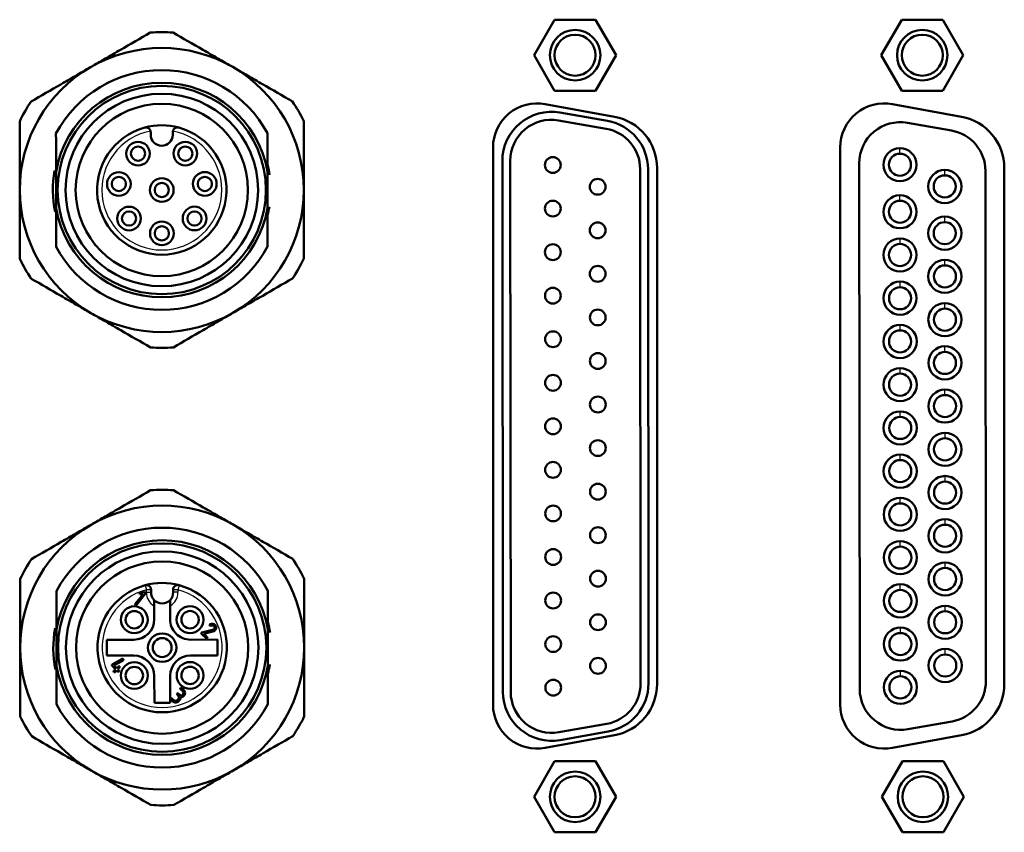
# Model space of a CAD drawing. Header units: millimetres. Extents: x 184 to 991, y 149 to 762.
# Tile 21 of 26: x 273 to 304, y 513 to 539. Entities that reach past the tile are written whole.
import ezdxf

# ---------------------------------------------------------------- set-up
doc = ezdxf.new("R2010")
doc.units = ezdxf.units.MM
doc.layers.add('1', color=7, linetype='Continuous', true_color=0xffffff)

msp = doc.modelspace()

# ---------------------------------------------------------------- linework, layer by layer
at = {"layer": '1', "color": 4, "linetype": 'Continuous', "lineweight": 50}
for p, q in [((290.1898, 538.6991), (289.5402, 537.5741)), ((291.4888, 538.6991), (290.1898, 538.6991)), ((292.1383, 537.5741), (291.4888, 538.6991)), ((301.1898, 538.6991), (300.5402, 537.5741)), ((302.4888, 538.6991), (301.1898, 538.6991)), ((303.1383, 537.5741), (302.4888, 538.6991)), ((289.5402, 537.5741), (290.1898, 536.4491)), ((291.4888, 536.4491), (292.1383, 537.5741)), ((300.5402, 537.5741), (301.1898, 536.4491)), ((302.4888, 536.4491), (303.1383, 537.5741)), ((290.1898, 536.4491), (291.4888, 536.4491)), ((301.1898, 536.4491), (302.4888, 536.4491)), ((289.8928, 536.026), (292.088, 535.6218)), ((303.088, 535.6218), (300.8928, 536.026)), ((290.3526, 535.7551), (291.8678, 535.4894)), ((291.8246, 535.2431), (290.3094, 535.5089)), ((301.367, 535.4314), (302.7672, 535.1858)), ((277.3915, 535.1349), (277.3916, 535.0514)), ((278.0916, 535.052), (278.0915, 535.1355)), ((277.7414, 534.7022), (277.7424, 534.7022)), ((288.2393, 516.9991), (288.2393, 534.6491)), ((299.2393, 534.6491), (299.2393, 516.9991)), ((288.5501, 517.397), (288.5348, 534.227)), ((288.7848, 534.2272), (288.8001, 517.3972)), ((299.8575, 517.4948), (299.8424, 534.1498)), ((292.9149, 517.6681), (292.9001, 533.9638)), ((293.1501, 533.9641), (293.1649, 517.6683)), ((293.4393, 533.9991), (293.4393, 517.6491)), ((303.8426, 533.9066), (303.8573, 517.7453)), ((304.4393, 517.6491), (304.4393, 533.9991)), ((276.9077, 520.1978), (277.1522, 520.5004)), ((277.231, 520.5151), (276.9481, 520.1651)), ((277.0632, 520.5438), (277.2034, 520.556)), ((277.1522, 520.5004), (277.0695, 520.4937)), ((277.4047, 520.6349), (277.4047, 520.5528)), ((278.1041, 520.5534), (278.104, 520.6357)), ((277.5055, 519.702), (277.5051, 520.12)), ((278.0055, 519.7024), (278.0051, 520.1209)), ((279.1464, 519.0975), (279.0048, 519.2388)), ((279.0175, 519.2812), (279.3548, 519.3602)), ((279.3616, 519.3104), (279.0717, 519.2428)), ((279.0717, 519.2428), (279.1818, 519.1329)), ((276.8561, 519.0514), (276.0061, 519.0506)), ((276.0066, 518.5506), (276.0061, 519.0506)), ((279.5061, 519.0538), (278.6561, 519.053)), ((279.5066, 518.5538), (279.5061, 519.0538)), ((276.8566, 518.5514), (276.0066, 518.5506)), ((279.5066, 518.5538), (278.6566, 518.553)), ((276.2785, 518.1173), (276.1683, 518.2273)), ((276.1726, 518.268), (276.4932, 518.4419)), ((276.5185, 518.3968), (276.2277, 518.2387)), ((276.2277, 518.2387), (276.3139, 518.1527)), ((276.3139, 518.1527), (276.3668, 518.2058)), ((276.2255, 518.0642), (276.2785, 518.1173)), ((276.3153, 518.0806), (276.2623, 518.0275)), ((276.3517, 518.0442), (276.3153, 518.0806)), ((276.4036, 518.1691), (276.3507, 518.116)), ((276.3507, 518.116), (276.3871, 518.0796)), ((277.5079, 517.052), (277.5072, 517.902)), ((278.0079, 517.0524), (278.0072, 517.9024)), ((278.2324, 517.3107), (278.2676, 517.2754)), ((278.303, 517.3109), (278.2677, 517.3461)), ((278.3382, 517.4876), (278.409, 517.417)), ((278.4443, 517.4525), (278.3736, 517.523)), ((277.5079, 517.052), (278.0079, 517.0524)), ((278.0204, 517.1692), (278.0911, 517.0986)), ((278.1265, 517.134), (278.0558, 517.2046)), ((278.2677, 517.1694), (278.2325, 517.1341)), ((278.2679, 517.0988), (278.3032, 517.134)), ((290.327, 516.1184), (291.8418, 516.3869)), ((302.7842, 516.4641), (301.3844, 516.2159)), ((292.088, 516.0264), (289.8928, 515.6222)), ((291.8854, 516.1407), (290.3707, 515.8722)), ((300.8928, 515.6222), (303.088, 516.0264)), ((290.1898, 515.1991), (289.5402, 514.0741)), ((291.4888, 515.1991), (290.1898, 515.1991)), ((292.1383, 514.0741), (291.4888, 515.1991)), ((301.2111, 515.1991), (300.5616, 514.0741)), ((302.5102, 515.1991), (301.2111, 515.1991)), ((303.1597, 514.0741), (302.5102, 515.1991)), ((289.5402, 514.0741), (290.1898, 512.9491)), ((291.4888, 512.9491), (292.1383, 514.0741)), ((300.5616, 514.0741), (301.2111, 512.9491)), ((302.5102, 512.9491), (303.1597, 514.0741)), ((290.1898, 512.9491), (291.4888, 512.9491)), ((301.2111, 512.9491), (302.5102, 512.9491))]:
    msp.add_line(p, q, dxfattribs=at)
at = {"layer": '1', "color": 87, "linetype": 'Continuous', "lineweight": 25}
for p, q in [((301.1321, 534.4535), (301.132, 534.6285)), ((302.5527, 533.7648), (302.5526, 533.9398)), ((301.1335, 532.9635), (301.1333, 533.1385)), ((302.5541, 532.2848), (302.5539, 532.4598)), ((301.1347, 531.5935), (301.1346, 531.7685)), ((302.5553, 530.9148), (302.5552, 531.0898)), ((301.136, 530.2235), (301.1358, 530.3985)), ((302.5566, 529.5448), (302.5564, 529.7198)), ((301.1372, 528.8535), (301.1371, 529.0285)), ((302.5578, 528.1748), (302.5577, 528.3498)), ((301.1385, 527.4835), (301.1383, 527.6585)), ((302.5591, 526.8048), (302.5589, 526.9798)), ((301.1397, 526.1135), (301.1395, 526.2885)), ((302.5603, 525.4348), (302.5602, 525.6098)), ((301.1409, 524.7435), (301.1408, 524.9185)), ((302.5616, 524.0648), (302.5614, 524.2398)), ((301.1422, 523.3735), (301.142, 523.5485)), ((302.5628, 522.6948), (302.5627, 522.8698)), ((301.1434, 522.0035), (301.1433, 522.1785)), ((302.5641, 521.3248), (302.5639, 521.4998)), ((277.2151, 520.7795), (277.2547, 520.6348)), ((278.2933, 520.7806), (278.254, 520.6359)), ((301.1447, 520.6335), (301.1445, 520.8085)), ((277.4047, 520.6349), (277.2547, 520.6348)), ((277.2548, 520.5526), (277.2547, 520.6348)), ((277.4047, 520.5528), (277.2548, 520.5526)), ((278.254, 520.6359), (278.104, 520.6357)), ((278.2541, 520.5535), (278.1041, 520.5534)), ((278.254, 520.6359), (278.2541, 520.5535)), ((302.5653, 519.9548), (302.5651, 520.1298)), ((301.1459, 519.2635), (301.1458, 519.4385)), ((302.5665, 518.5848), (302.5664, 518.7598)), ((301.1472, 517.8935), (301.147, 518.0685))]:
    msp.add_line(p, q, dxfattribs=at)
at = {"layer": '1', "color": 4, "linetype": 'Continuous', "lineweight": 50}
for centre, radius in [((290.8393, 537.5741), 0.8), ((290.8393, 537.5741), 0.65), ((301.8393, 537.5741), 0.8), ((301.8393, 537.5741), 0.65), ((277.7432, 533.3022), 3.3), ((277.7432, 533.3022), 3.05), ((277.7432, 533.3022), 2.7292), ((276.9916, 534.4545), 0.375), ((278.489, 534.4557), 0.375), ((276.9916, 534.4545), 0.225), ((278.489, 534.4557), 0.225), ((301.1324, 534.1035), 0.525), ((301.1324, 534.1035), 0.35), ((290.1324, 534.0935), 0.25), ((276.3831, 533.4935), 0.375), ((279.1067, 533.4952), 0.375), ((302.5531, 533.4148), 0.525), ((276.3831, 533.4935), 0.225), ((277.7432, 533.3022), 0.375), ((277.7432, 533.3022), 0.225), ((279.1067, 533.4952), 0.225), ((291.5531, 533.4048), 0.25), ((302.5531, 533.4148), 0.35), ((290.1337, 532.7135), 0.25), ((301.1338, 532.6135), 0.525), ((301.1338, 532.6135), 0.35), ((276.7063, 532.3992), 0.375), ((276.7063, 532.3992), 0.225), ((278.7813, 532.3995), 0.375), ((278.7813, 532.3995), 0.225), ((277.7458, 531.9287), 0.375), ((291.5543, 532.0248), 0.25), ((302.5544, 531.9348), 0.525), ((302.5544, 531.9348), 0.35), ((277.7458, 531.9287), 0.225), ((301.135, 531.2435), 0.525), ((290.135, 531.3335), 0.25), ((301.135, 531.2435), 0.35), ((302.5557, 530.5648), 0.525), ((291.5556, 530.6448), 0.25), ((302.5557, 530.5648), 0.35), ((301.1363, 529.8735), 0.525), ((290.1362, 529.9535), 0.25), ((301.1363, 529.8735), 0.35), ((291.5568, 529.2648), 0.25), ((302.5569, 529.1948), 0.525), ((302.5569, 529.1948), 0.35), ((290.1375, 528.5735), 0.25), ((301.1375, 528.5035), 0.525), ((301.1375, 528.5035), 0.35), ((302.5581, 527.8248), 0.525), ((291.5581, 527.8848), 0.25), ((302.5581, 527.8248), 0.35), ((301.1388, 527.1335), 0.525), ((290.1387, 527.1935), 0.25), ((301.1388, 527.1335), 0.35), ((302.5594, 526.4548), 0.525), ((291.5593, 526.5048), 0.25), ((302.5594, 526.4548), 0.35), ((290.14, 525.8135), 0.25), ((301.14, 525.7635), 0.525), ((301.14, 525.7635), 0.35), ((302.5606, 525.0848), 0.525), ((302.5606, 525.0848), 0.35), ((291.5606, 525.1248), 0.25), ((301.1413, 524.3935), 0.525), ((290.1412, 524.4335), 0.25), ((301.1413, 524.3935), 0.35), ((302.5619, 523.7148), 0.525), ((291.5619, 523.7448), 0.25), ((302.5619, 523.7148), 0.35), ((301.1425, 523.0235), 0.525), ((290.1425, 523.0535), 0.25), ((301.1425, 523.0235), 0.35), ((291.5631, 522.3648), 0.25), ((302.5631, 522.3448), 0.525), ((302.5631, 522.3448), 0.35), ((277.7563, 518.8022), 3.3), ((301.1438, 521.6535), 0.525), ((301.1438, 521.6535), 0.35), ((277.7563, 518.8022), 3.05), ((290.1437, 521.6735), 0.25), ((277.7563, 518.8022), 2.7292), ((302.5644, 520.9748), 0.525), ((302.5644, 520.9748), 0.35), ((291.5644, 520.9848), 0.25), ((301.145, 520.2835), 0.525), ((290.145, 520.2935), 0.25), ((301.145, 520.2835), 0.35), ((276.8717, 519.6853), 0.425), ((278.6394, 519.6869), 0.425), ((302.5656, 519.6048), 0.525), ((276.8717, 519.6853), 0.275), ((278.6394, 519.6869), 0.275), ((291.5656, 519.6048), 0.25), ((302.5656, 519.6048), 0.35), ((277.7563, 518.8022), 0.45), ((290.1462, 518.9135), 0.25), ((301.1463, 518.9135), 0.525), ((301.1463, 518.9135), 0.35), ((277.7563, 518.8022), 0.3), ((302.5669, 518.2348), 0.525), ((302.5669, 518.2348), 0.35), ((276.8733, 517.9175), 0.425), ((278.641, 517.9191), 0.425), ((291.5669, 518.2248), 0.25), ((276.8733, 517.9175), 0.275), ((278.641, 517.9191), 0.275), ((301.1475, 517.5435), 0.525), ((301.1475, 517.5435), 0.35), ((290.1475, 517.5335), 0.25), ((290.8393, 514.0741), 0.8), ((301.8606, 514.0741), 0.8), ((290.8393, 514.0741), 0.65), ((301.8606, 514.0741), 0.65)]:
    msp.add_circle(centre, radius, dxfattribs=at)
for centre, radius, start, end in [((277.7432, 533.3022), 5, 85.89402, 94.21015), ((277.7432, 533.3022), 4.5, 60.05209, 120.05209), ((277.7432, 533.3022), 4.5, 120.05209, 180.05209), ((277.7432, 533.3022), 3.8, 28.21867, 151.88551), ((277.7432, 533.3022), 4.5, 0.05209, 60.05209), ((277.7432, 533.3022), 3.4, 9.89031, 170.21386), ((277.7432, 533.3022), 5, 145.89402, 154.21015), ((277.7432, 533.3022), 5, 25.89402, 34.21015), ((289.6393, 534.6491), 1.4, 79.56906, 180), ((300.6393, 534.6491), 1.4, 79.56906, 180), ((290.0848, 534.2284), 1.55, 80.05209, 180.05209), ((290.0848, 534.2284), 1.3, 80.05209, 180.05209), ((291.6001, 533.9627), 1.55, 0.05209, 80.05209), ((291.7893, 533.9991), 1.65, 0, 79.56906), ((301.1424, 534.151), 1.3, 80.05209, 180.05209), ((302.7893, 533.9991), 1.65, 0, 79.56906), ((277.7432, 533.3022), 2.05, 105.30961, 74.79456), ((277.7432, 533.3022), 2.05, 74.79456, 105.30961), ((277.2415, 535.1348), 0.15, 0.05209, 13.04735), ((277.7411, 535.0517), 0.3495, 180.05209, 270.05209), ((277.7421, 535.0517), 0.3495, 270.05209, 0.05209), ((278.2415, 535.1357), 0.15, 167.05683, 180.05209), ((291.6001, 533.9627), 1.3, 0.05209, 80.05209), ((302.5426, 533.9054), 1.3, 0.05209, 80.05209), ((277.7432, 533.3022), 3.45, 169.74709, 191.63396), ((277.7432, 533.3022), 3.45, 8.02271, 13.47896), ((277.7432, 533.3022), 4.5, 180.05209, 240.05209), ((277.7432, 533.3022), 4.5, 300.05209, 0.05209), ((277.7432, 533.3022), 3.4, 189.89031, 350.21386), ((277.7432, 533.3022), 3.45, 346.00646, 351.08584), ((277.7432, 533.3022), 3.8, 208.21867, 331.88551), ((277.7432, 533.3022), 5, 205.89402, 214.21015), ((277.7432, 533.3022), 5, 325.89402, 334.21015), ((277.7432, 533.3022), 4.5, 240.05209, 300.05209), ((277.7432, 533.3022), 5, 265.89402, 274.21015), ((277.7563, 518.8022), 5, 85.89402, 94.21015), ((277.7563, 518.8022), 4.5, 60.05209, 120.05209), ((277.7563, 518.8022), 4.5, 120.05209, 180.05209), ((277.7563, 518.8022), 3.8, 28.21867, 151.88551), ((277.7563, 518.8022), 4.5, 0.05209, 60.05209), ((277.7563, 518.8022), 3.4, 9.89031, 170.21386), ((277.7563, 518.8022), 5, 145.89402, 154.21015), ((277.7563, 518.8022), 5, 25.89402, 34.21015), ((277.7563, 518.8022), 2.05, 105.30961, 74.81585), ((277.7563, 518.8022), 2.05, 74.81585, 105.30961), ((277.2547, 520.6348), 0.15, 0.05209, 105.30961), ((278.254, 520.6359), 0.15, 74.81585, 180.05209), ((277.7544, 520.5531), 0.3497, 180.05209, 224.49017), ((277.7544, 520.5531), 0.3497, 315.77365, 0.05209), ((277.7544, 520.5531), 0.3497, 224.49017, 315.77365), ((276.8555, 519.7014), 0.65, 270.05209, 0.05209), ((278.6555, 519.703), 0.65, 180.05209, 270.05209), ((277.7563, 518.8022), 3.45, 8.02271, 13.47896), ((277.7563, 518.8022), 3.45, 169.74709, 191.63396), ((277.7563, 518.8022), 4.5, 180.05209, 240.05209), ((276.8572, 517.9014), 0.65, 0.05209, 90.05209), ((278.6572, 517.903), 0.65, 90.05209, 180.05209), ((277.7563, 518.8022), 4.5, 300.05209, 0.05209), ((277.7563, 518.8022), 3.4, 189.89031, 350.21386), ((277.7563, 518.8022), 3.45, 346.00646, 351.08584), ((291.6149, 517.6669), 1.3, 280.05209, 0.05209), ((291.6149, 517.6669), 1.55, 280.05209, 0.05209), ((291.7893, 517.6491), 1.65, 280.43094, 0), ((302.5573, 517.7441), 1.3, 280.05209, 0.05209), ((302.7893, 517.6491), 1.65, 280.43094, 0), ((290.1001, 517.3984), 1.55, 180.05209, 280.05209), ((290.1001, 517.3984), 1.3, 180.05209, 280.05209), ((301.1575, 517.496), 1.3, 180.05209, 280.05209), ((277.7563, 518.8022), 3.8, 208.21867, 331.88551), ((289.6393, 516.9991), 1.4, 180, 280.43094), ((300.6393, 516.9991), 1.4, 180, 280.43094), ((277.7563, 518.8022), 5, 205.89402, 214.21015), ((277.7563, 518.8022), 5, 325.89402, 334.21015), ((277.7563, 518.8022), 4.5, 240.05209, 300.05209), ((277.7563, 518.8022), 5, 265.89402, 274.21015)]:
    msp.add_arc(centre, radius, start, end, dxfattribs=at)
at = {"layer": '1', "color": 87, "linetype": 'Continuous', "lineweight": 25}
for centre, radius, start, end in [((277.7432, 533.3022), 1.9, 100.78508, 79.31909), ((277.7563, 518.8022), 1.9, 105.30961, 74.81585), ((277.7544, 520.5531), 0.4997, 180.05209, 240.07463), ((277.7544, 520.5531), 0.4997, 300.11975, 0.05209)]:
    msp.add_arc(centre, radius, start, end, dxfattribs=at)
at = {"layer": '1', "color": 4, "linetype": 'Continuous', "lineweight": 50}
for points, knots in [([(275.4896, 537.1973), (275.6474, 537.2886), (275.8051, 537.3798), (276.12, 537.562), (276.2774, 537.653), (276.7489, 537.9259), (277.0627, 538.1074), (277.3761, 538.2887)], [0, 0, 0, 0, 0.25, 0.25, 0.5, 0.5, 1, 1, 1, 1]), ([(278.1012, 538.2894), (278.4148, 538.1086), (278.729, 537.9277), (279.201, 537.6557), (279.3585, 537.5649), (279.6738, 537.3833), (279.8317, 537.2924), (279.9896, 537.2014)], [0, 0, 0, 0, 0.5, 0.5, 0.75, 0.75, 1, 1, 1, 1]), ([(273.6032, 536.1058), (273.9165, 536.2871), (274.2303, 536.4687), (274.7019, 536.7415), (274.8592, 536.8325), (275.1742, 537.0148), (275.3318, 537.106), (275.4896, 537.1973)], [0, 0, 0, 0, 0.5, 0.5, 0.75, 0.75, 1, 1, 1, 1]), ([(279.9896, 537.2014), (280.1476, 537.1103), (280.3054, 537.0194), (280.6207, 536.8378), (280.7782, 536.747), (281.2503, 536.4751), (281.5644, 536.2941), (281.8781, 536.1133)], [0, 0, 0, 0, 0.25, 0.25, 0.5, 0.5, 1, 1, 1, 1]), ([(273.2432, 533.2981), (273.243, 533.4804), (273.2428, 533.6625), (273.2425, 534.0264), (273.2423, 534.2082), (273.2418, 534.753), (273.2415, 535.1155), (273.2412, 535.4776)], [0, 0, 0, 0, 0.25, 0.25, 0.5, 0.5, 1, 1, 1, 1]), ([(282.2412, 535.4857), (282.2415, 535.1237), (282.2418, 534.7612), (282.2423, 534.2164), (282.2425, 534.0346), (282.2428, 533.6707), (282.243, 533.4886), (282.2432, 533.3063)], [0, 0, 0, 0, 0.5, 0.5, 0.75, 0.75, 1, 1, 1, 1]), ([(274.3915, 535.0929), (274.3916, 534.9959), (274.3918, 534.8004), (274.392, 534.6009), (274.3923, 534.2984), (274.3924, 534.0923), (274.3926, 533.8801)], [0, 0, 0, 0, 0.25, 0.5, 0.5, 1, 1, 1, 1]), ([(277.3876, 535.1686), (277.3848, 535.1806), (277.3807, 535.1919), (277.374, 535.2051), (277.3726, 535.2078), (277.3696, 535.2128), (277.365, 535.2202), (277.3599, 535.227), (277.3528, 535.2355), (277.349, 535.2396), (277.3412, 535.247), (277.3332, 535.2538), (277.3249, 535.2596), (277.3164, 535.2649), (277.312, 535.2673), (277.2988, 535.2737), (277.29, 535.277), (277.2767, 535.2807), (277.2722, 535.2817), (277.2632, 535.2833), (277.2587, 535.2838), (277.2453, 535.285), (277.2364, 535.2849), (277.2233, 535.2837), (277.2168, 535.2828), (277.2104, 535.2815), (277.2061, 535.2806), (277.204, 535.28), (277.2019, 535.2795)], [0, 0, 0, 0, 0.125, 0.125, 0.15625, 0.15625, 0.1875, 0.25, 0.25, 0.3125, 0.3125, 0.375, 0.4375, 0.4375, 0.5, 0.5, 0.625, 0.625, 0.6875, 0.6875, 0.75, 0.75, 0.875, 0.875, 0.9375, 0.96875, 0.96875, 1, 1, 1, 1]), ([(278.2808, 535.2804), (278.2755, 535.2817), (278.2655, 535.2841), (278.2513, 535.2855), (278.2392, 535.2858), (278.2222, 535.2849), (278.2009, 535.281), (278.1736, 535.2705), (278.1487, 535.2549), (278.1276, 535.2346), (278.1124, 535.2132), (278.1016, 535.1918), (278.0974, 535.1767), (278.0953, 535.1693)], [0, 0, 0, 0, 0.0786485, 0.1465259, 0.2036272, 0.2499633, 0.3843011, 0.4997041, 0.6329526, 0.7494872, 0.8380703, 0.9210118, 1, 1, 1, 1]), ([(281.0926, 533.8862), (281.0924, 534.0984), (281.0922, 534.3045), (281.092, 534.607), (281.0918, 534.8064), (281.0916, 535.002), (281.0915, 535.099)], [0, 0, 0, 0, 0.5, 0.5, 0.75, 1, 1, 1, 1]), ([(274.3926, 533.8801), (274.3927, 533.7836), (274.3928, 533.687), (274.393, 533.4937), (274.3932, 533.3001), (274.3933, 533.1062), (274.3935, 532.9606), (274.3935, 532.912), (274.3936, 532.8149), (274.3936, 532.7665), (274.3937, 532.7182)], [0, 0, 0, 0, 0.25, 0.25, 0.5, 0.75, 0.75, 0.875, 0.875, 1, 1, 1, 1]), ([(281.0937, 532.7243), (281.0936, 532.8208), (281.0935, 532.9174), (281.0933, 533.1107), (281.0932, 533.3043), (281.093, 533.4982), (281.0929, 533.6438), (281.0928, 533.6924), (281.0927, 533.7895), (281.0927, 533.8379), (281.0926, 533.8862)], [0, 0, 0, 0, 0.25, 0.25, 0.5, 0.75, 0.75, 0.875, 0.875, 1, 1, 1, 1]), ([(273.2451, 531.1187), (273.2448, 531.4807), (273.2445, 531.8432), (273.244, 532.388), (273.2438, 532.5698), (273.2435, 532.9337), (273.2433, 533.1158), (273.2432, 533.2981)], [0, 0, 0, 0, 0.5, 0.5, 0.75, 0.75, 1, 1, 1, 1]), ([(282.2432, 533.3063), (282.2433, 533.124), (282.2435, 532.9419), (282.2438, 532.578), (282.244, 532.3962), (282.2445, 531.8514), (282.2448, 531.4889), (282.2451, 531.1268)], [0, 0, 0, 0, 0.25, 0.25, 0.5, 0.5, 1, 1, 1, 1]), ([(274.3937, 532.7182), (274.3939, 532.506), (274.3941, 532.2999), (274.3943, 531.9974), (274.3945, 531.798), (274.3947, 531.6024), (274.3948, 531.5054)], [0, 0, 0, 0, 0.5, 0.5, 0.75, 1, 1, 1, 1]), ([(281.0948, 531.5115), (281.0947, 531.6085), (281.0945, 531.804), (281.0943, 532.0035), (281.0941, 532.306), (281.0939, 532.5121), (281.0937, 532.7243)], [0, 0, 0, 0, 0.25, 0.5, 0.5, 1, 1, 1, 1]), ([(275.4967, 529.403), (275.3387, 529.4941), (275.1809, 529.585), (274.8656, 529.7666), (274.7081, 529.8574), (274.2361, 530.1293), (273.9219, 530.3103), (273.6083, 530.4911)], [0, 0, 0, 0, 0.25, 0.25, 0.5, 0.5, 1, 1, 1, 1]), ([(281.8832, 530.4986), (281.5698, 530.3173), (281.256, 530.1357), (280.7844, 529.8629), (280.6271, 529.7719), (280.3121, 529.5896), (280.1545, 529.4984), (279.9967, 529.4071)], [0, 0, 0, 0, 0.5, 0.5, 0.75, 0.75, 1, 1, 1, 1]), ([(277.3852, 528.315), (277.0715, 528.4958), (276.7573, 528.6767), (276.2853, 528.9487), (276.1278, 529.0395), (275.8125, 529.2211), (275.6547, 529.312), (275.4967, 529.403)], [0, 0, 0, 0, 0.5, 0.5, 0.75, 0.75, 1, 1, 1, 1]), ([(279.9967, 529.4071), (279.8389, 529.3158), (279.6813, 529.2246), (279.3663, 529.0424), (279.209, 528.9514), (278.7374, 528.6785), (278.4236, 528.497), (278.1102, 528.3157)], [0, 0, 0, 0, 0.25, 0.25, 0.5, 0.5, 1, 1, 1, 1]), ([(275.5028, 522.6973), (275.6606, 522.7886), (275.8182, 522.8798), (276.1332, 523.062), (276.2905, 523.153), (276.7621, 523.4259), (277.0759, 523.6074), (277.3893, 523.7887)], [0, 0, 0, 0, 0.25, 0.25, 0.5, 0.5, 1, 1, 1, 1]), ([(278.1143, 523.7894), (278.428, 523.6086), (278.7422, 523.4277), (279.2142, 523.1557), (279.3717, 523.065), (279.687, 522.8833), (279.8448, 522.7924), (280.0028, 522.7014)], [0, 0, 0, 0, 0.5, 0.5, 0.75, 0.75, 1, 1, 1, 1]), ([(273.6163, 521.6058), (273.9297, 521.7871), (274.2435, 521.9687), (274.7151, 522.2415), (274.8724, 522.3325), (275.1874, 522.5148), (275.345, 522.606), (275.5028, 522.6973)], [0, 0, 0, 0, 0.5, 0.5, 0.75, 0.75, 1, 1, 1, 1]), ([(280.0028, 522.7014), (280.1608, 522.6104), (280.3186, 522.5194), (280.6339, 522.3378), (280.7914, 522.247), (281.2634, 521.9751), (281.5776, 521.7941), (281.8912, 521.6134)], [0, 0, 0, 0, 0.25, 0.25, 0.5, 0.5, 1, 1, 1, 1]), ([(273.2563, 518.7981), (273.2562, 518.9804), (273.256, 519.1625), (273.2557, 519.5264), (273.2555, 519.7082), (273.255, 520.253), (273.2547, 520.6155), (273.2544, 520.9776)], [0, 0, 0, 0, 0.25, 0.25, 0.5, 0.5, 1, 1, 1, 1]), ([(282.2544, 520.9857), (282.2547, 520.6237), (282.255, 520.2612), (282.2555, 519.7164), (282.2557, 519.5346), (282.256, 519.1707), (282.2562, 518.9886), (282.2563, 518.8063)], [0, 0, 0, 0, 0.5, 0.5, 0.75, 0.75, 1, 1, 1, 1]), ([(274.4047, 520.5929), (274.4048, 520.4959), (274.405, 520.3004), (274.4052, 520.1009), (274.4054, 519.7984), (274.4056, 519.5923), (274.4058, 519.3801)], [0, 0, 0, 0, 0.25, 0.5, 0.5, 1, 1, 1, 1]), ([(281.1058, 519.3862), (281.1056, 519.5984), (281.1054, 519.8045), (281.1052, 520.107), (281.105, 520.3065), (281.1048, 520.502), (281.1047, 520.599)], [0, 0, 0, 0, 0.5, 0.5, 0.75, 1, 1, 1, 1]), ([(277.505, 520.3081), (277.505, 520.308), (277.505, 520.3063), (277.505, 520.3014), (277.505, 520.2993), (277.505, 520.2946), (277.505, 520.2919), (277.505, 520.2861), (277.505, 520.2829), (277.505, 520.276), (277.505, 520.2723), (277.505, 520.2609), (277.505, 520.2525), (277.505, 520.2392), (277.505, 520.2346), (277.505, 520.2251), (277.5051, 520.2203), (277.5051, 520.2056), (277.5051, 520.1955), (277.5051, 520.1798), (277.5051, 520.1744), (277.5051, 520.1637), (277.5051, 520.1583), (277.5051, 520.1421), (277.5051, 520.1311), (277.5051, 520.12)], [0, 0, 0, 0, 0.125, 0.125, 0.1875, 0.1875, 0.25, 0.25, 0.3125, 0.3125, 0.375, 0.375, 0.5, 0.5, 0.5625, 0.5625, 0.625, 0.625, 0.75, 0.75, 0.8125, 0.8125, 0.875, 0.875, 1, 1, 1, 1]), ([(278.0051, 520.1209), (278.0051, 520.132), (278.0051, 520.1429), (278.0051, 520.1645), (278.0051, 520.1751), (278.0051, 520.1908), (278.0051, 520.1961), (278.0051, 520.2063), (278.0051, 520.2113), (278.005, 520.226), (278.005, 520.2353), (278.005, 520.2532), (278.005, 520.2617), (278.005, 520.2771), (278.005, 520.284), (278.005, 520.2929), (278.005, 520.2956), (278.005, 520.3003), (278.005, 520.3024), (278.005, 520.3057), (278.005, 520.307), (278.005, 520.3087), (278.005, 520.3092), (278.005, 520.3092)], [0, 0, 0, 0, 0.1251305, 0.1251305, 0.250261, 0.250261, 0.3128263, 0.3128263, 0.3753916, 0.3753916, 0.5005221, 0.5005221, 0.6256526, 0.6256526, 0.7507831, 0.7507831, 0.8133484, 0.8133484, 0.8759136, 0.8759136, 0.9384789, 0.9384789, 1, 1, 1, 1]), ([(274.4058, 519.3801), (274.4059, 519.2836), (274.406, 519.187), (274.4062, 518.9937), (274.4063, 518.8001), (274.4065, 518.6062), (274.4067, 518.4606), (274.4067, 518.412), (274.4068, 518.3149), (274.4068, 518.2665), (274.4069, 518.2182)], [0, 0, 0, 0, 0.25, 0.25, 0.5, 0.75, 0.75, 0.875, 0.875, 1, 1, 1, 1]), ([(281.1069, 518.2243), (281.1068, 518.3208), (281.1067, 518.4174), (281.1065, 518.6107), (281.1063, 518.8043), (281.1062, 518.9982), (281.106, 519.1438), (281.106, 519.1924), (281.1059, 519.2895), (281.1059, 519.3379), (281.1058, 519.3862)], [0, 0, 0, 0, 0.25, 0.25, 0.5, 0.75, 0.75, 0.875, 0.875, 1, 1, 1, 1]), ([(273.2583, 516.6187), (273.258, 516.9807), (273.2577, 517.3432), (273.2572, 517.888), (273.257, 518.0698), (273.2567, 518.4337), (273.2565, 518.6158), (273.2563, 518.7981)], [0, 0, 0, 0, 0.5, 0.5, 0.75, 0.75, 1, 1, 1, 1]), ([(282.2563, 518.8063), (282.2565, 518.624), (282.2567, 518.4419), (282.257, 518.078), (282.2572, 517.8962), (282.2577, 517.3514), (282.258, 516.9889), (282.2583, 516.6268)], [0, 0, 0, 0, 0.25, 0.25, 0.5, 0.5, 1, 1, 1, 1]), ([(274.4069, 518.2182), (274.4071, 518.006), (274.4073, 517.7999), (274.4075, 517.4974), (274.4077, 517.298), (274.4079, 517.1024), (274.408, 517.0054)], [0, 0, 0, 0, 0.5, 0.5, 0.75, 1, 1, 1, 1]), ([(281.108, 517.0115), (281.1079, 517.1085), (281.1077, 517.304), (281.1075, 517.5035), (281.1072, 517.806), (281.1071, 518.0121), (281.1069, 518.2243)], [0, 0, 0, 0, 0.25, 0.5, 0.5, 1, 1, 1, 1]), ([(275.5099, 514.903), (275.3519, 514.9941), (275.1941, 515.085), (274.8788, 515.2666), (274.7213, 515.3574), (274.2492, 515.6294), (273.9351, 515.8103), (273.6214, 515.9911)], [0, 0, 0, 0, 0.25, 0.25, 0.5, 0.5, 1, 1, 1, 1]), ([(281.8964, 515.9986), (281.583, 515.8173), (281.2692, 515.6357), (280.7976, 515.3629), (280.6403, 515.2719), (280.3253, 515.0896), (280.1677, 514.9984), (280.0099, 514.9071)], [0, 0, 0, 0, 0.5, 0.5, 0.75, 0.75, 1, 1, 1, 1]), ([(277.3983, 513.815), (277.0847, 513.9958), (276.7705, 514.1767), (276.2985, 514.4487), (276.141, 514.5395), (275.8257, 514.7211), (275.6679, 514.812), (275.5099, 514.903)], [0, 0, 0, 0, 0.5, 0.5, 0.75, 0.75, 1, 1, 1, 1]), ([(280.0099, 514.9071), (279.8521, 514.8158), (279.6944, 514.7246), (279.3795, 514.5424), (279.2221, 514.4514), (278.7506, 514.1785), (278.4368, 513.997), (278.1234, 513.8157)], [0, 0, 0, 0, 0.25, 0.25, 0.5, 0.5, 1, 1, 1, 1])]:
    msp.add_open_spline(points, degree=3, knots=knots, dxfattribs=at)
for points in [[(277.0512, 520.4993), (277.0377, 520.5096), (277.036, 520.5216), (277.0468, 520.5349)], [(277.0468, 520.5349), (277.0507, 520.5397), (277.0563, 520.5429), (277.0632, 520.5438)], [(277.0695, 520.4937), (277.0626, 520.4927), (277.0565, 520.4944), (277.0512, 520.4993)], [(277.2034, 520.556), (277.213, 520.5569), (277.2206, 520.5552), (277.2263, 520.5512)], [(277.2263, 520.5512), (277.2398, 520.5397), (277.2414, 520.528), (277.231, 520.5151)], [(276.9122, 520.1622), (276.8989, 520.1729), (276.897, 520.1845), (276.9077, 520.1978)], [(276.9481, 520.1651), (276.9374, 520.1519), (276.9258, 520.1512), (276.9122, 520.1622)], [(279.2694, 519.5038), (279.2576, 519.5153), (279.2573, 519.527), (279.2695, 519.5392)], [(279.2932, 519.4973), (279.2839, 519.4946), (279.2761, 519.4968), (279.2694, 519.5038)], [(279.2695, 519.5392), (279.2716, 519.5414), (279.2747, 519.5435), (279.278, 519.5451)], [(279.278, 519.5451), (279.3424, 519.5653), (279.3925, 519.5576), (279.4287, 519.5221)], [(279.3934, 519.4867), (279.3731, 519.5062), (279.3398, 519.5098), (279.2932, 519.4973)], [(279.4154, 519.4333), (279.4149, 519.454), (279.4077, 519.4717), (279.3934, 519.4867)], [(279.4287, 519.5221), (279.4528, 519.4975), (279.465, 519.4676), (279.465, 519.4334)], [(279.0048, 519.2388), (278.9932, 519.2504), (278.9927, 519.262), (279.0048, 519.274)], [(279.0048, 519.274), (279.0082, 519.2775), (279.0124, 519.2798), (279.0175, 519.2812)], [(279.3548, 519.3602), (279.3705, 519.3635), (279.383, 519.3702), (279.3931, 519.3803)], [(279.4289, 519.3452), (279.4118, 519.3281), (279.3894, 519.3162), (279.3616, 519.3104)], [(279.3931, 519.3803), (279.4075, 519.3947), (279.4153, 519.4123), (279.4154, 519.4333)], [(279.465, 519.4334), (279.4651, 519.3985), (279.4529, 519.3692), (279.4289, 519.3452)], [(279.1816, 519.0975), (279.1696, 519.0854), (279.1581, 519.0857), (279.1464, 519.0975)], [(279.1818, 519.1329), (279.1932, 519.1209), (279.1934, 519.1093), (279.1816, 519.0975)], [(276.1683, 518.2273), (276.1561, 518.2392), (276.1555, 518.2512), (276.1677, 518.2634)], [(276.1677, 518.2634), (276.1694, 518.265), (276.1708, 518.2662), (276.1726, 518.268)], [(276.3668, 518.2058), (276.3784, 518.2174), (276.3906, 518.217), (276.4028, 518.2052)], [(276.4028, 518.2052), (276.415, 518.1927), (276.4152, 518.1807), (276.4036, 518.1691)], [(276.4932, 518.4419), (276.5045, 518.4475), (276.5145, 518.4464), (276.5242, 518.4374)], [(276.5246, 518.4011), (276.5226, 518.3992), (276.5206, 518.3979), (276.5185, 518.3968)], [(276.5242, 518.4374), (276.5361, 518.4249), (276.5361, 518.4127), (276.5246, 518.4011)], [(276.2262, 518.0283), (276.2142, 518.0403), (276.2135, 518.0522), (276.2255, 518.0642)], [(276.2623, 518.0275), (276.2503, 518.0154), (276.2386, 518.016), (276.2262, 518.0283)], [(276.3878, 518.0437), (276.3756, 518.0315), (276.3638, 518.0318), (276.3517, 518.0442)], [(276.3871, 518.0796), (276.399, 518.0671), (276.3994, 518.0553), (276.3878, 518.0437)], [(278.2323, 517.3462), (278.2201, 517.334), (278.2206, 517.3221), (278.2324, 517.3107)], [(278.2677, 517.3461), (278.2558, 517.3573), (278.2439, 517.3578), (278.2323, 517.3462)], [(278.2676, 517.2754), (278.2822, 517.2606), (278.2894, 517.243), (278.2897, 517.2221)], [(278.3559, 517.2884), (278.3352, 517.2882), (278.3177, 517.2956), (278.303, 517.3109)], [(278.3382, 517.5229), (278.3261, 517.5108), (278.3263, 517.4989), (278.3382, 517.4876)], [(278.3736, 517.523), (278.3617, 517.5343), (278.3499, 517.5346), (278.3382, 517.5229)], [(278.3383, 517.2404), (278.3796, 517.2344), (278.415, 517.2461), (278.4445, 517.2756)], [(278.409, 517.311), (278.3939, 517.2958), (278.3763, 517.2879), (278.3559, 517.2884)], [(278.409, 517.417), (278.4233, 517.402), (278.4305, 517.3844), (278.431, 517.3637)], [(278.431, 517.3637), (278.4309, 517.3427), (278.4234, 517.3254), (278.409, 517.311)], [(278.4806, 517.3637), (278.4806, 517.398), (278.4683, 517.4279), (278.4443, 517.4525)], [(278.4445, 517.2756), (278.4684, 517.2996), (278.4807, 517.3288), (278.4806, 517.3637)], [(278.0203, 517.2044), (278.0083, 517.1923), (278.0088, 517.1807), (278.0204, 517.1692)], [(278.0558, 517.2046), (278.0438, 517.2159), (278.0321, 517.2162), (278.0203, 517.2044)], [(278.0911, 517.0986), (278.1154, 517.0743), (278.1448, 517.0616), (278.1794, 517.062)], [(278.1793, 517.1116), (278.1586, 517.1114), (278.1412, 517.1187), (278.1265, 517.134)], [(278.2325, 517.1341), (278.2174, 517.1189), (278.1997, 517.1111), (278.1793, 517.1116)], [(278.1794, 517.062), (278.2138, 517.0615), (278.243, 517.0738), (278.2679, 517.0988)], [(278.2897, 517.2221), (278.2897, 517.2012), (278.2821, 517.1838), (278.2677, 517.1694)], [(278.3032, 517.134), (278.3322, 517.1631), (278.3437, 517.1985), (278.3383, 517.2404)]]:
    msp.add_open_spline(points, degree=3, dxfattribs=at)

doc.saveas('drawing.dxf')
